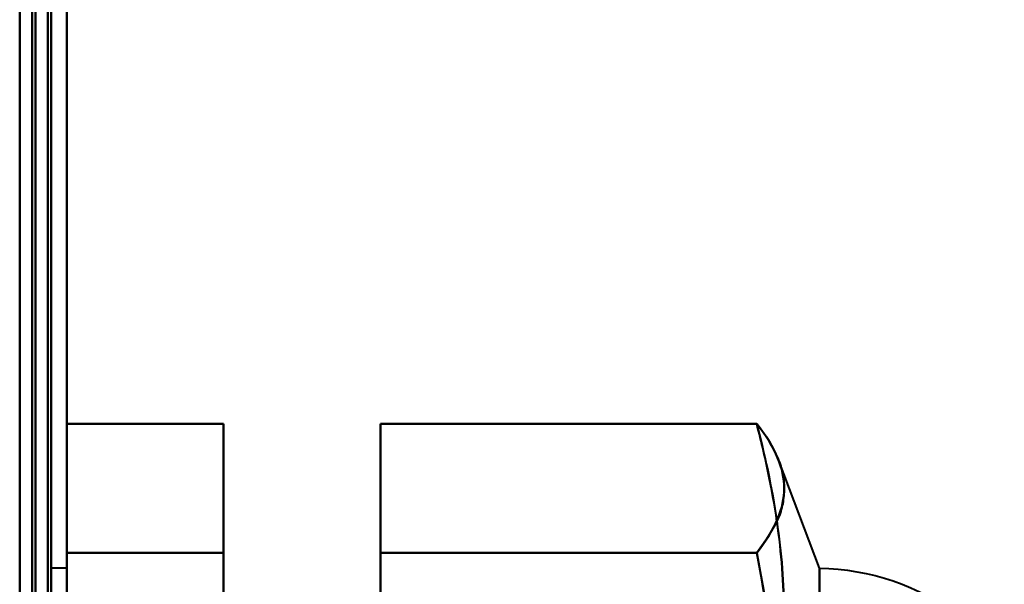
# Model space of a CAD drawing. Header units: millimetres. Extents: x -1483 to 905, y -1392 to 951.
# Tile 95 of 105: x 739 to 770, y -367 to -349. Entities that reach past the tile are written whole.
import ezdxf

# ---------------------------------------------------------------- set-up
doc = ezdxf.new("R2010")
doc.units = ezdxf.units.MM
doc.layers.add('G-IMPT', color=8, linetype='Continuous', lineweight=40)

# ---------------------------------------------------------------- blocks, each defined once
blk = doc.blocks.new('NEXA 2000 CALQUES_dwg-762145-Niveau de réf_')
at = {"layer": 'G-IMPT'}
for p, q in [((740, -404.45), (740, 469.35)), ((740, -404.45), (740, 469.35)), ((764, -333.05), (762.713, -329.64)), ((740, -333.05), (739.5, -333.05)), ((739.5, -357.05), (739.5, -333.05)), ((739.5, -357.05), (739.5, -333.05)), ((739.5, -333.05), (739.5, -357.05)), ((739.5, -333.05), (739.5, -357.05)), ((740, -357.05), (740, -333.05)), ((740, -357.05), (740, -333.05)), ((740, -333.05), (740, -357.05)), ((740, -333.05), (740, -357.05)), ((764, -336.748), (764, -333.05)), ((764, -333.05), (764, -353.352))]:
    blk.add_line(p, q, dxfattribs=at)
at = {"layer": 'G-IMPT', "flags": 128}
for points in [[(739.4, -404.45), (739.4, -186), (739.4, 32.45), (739.4, 250.9), (739.4, 469.35)], [(739.4, 469.35), (739.4, 250.9), (739.4, 32.45), (739.4, -186), (739.4, -404.45)], [(739.4, 469.35), (739.4, 250.9), (739.4, 32.45), (739.4, -186), (739.4, -404.45)], [(739.4, 469.35), (739.4, 250.9), (739.4, 32.45), (739.4, -186), (739.4, -404.45)], [(739.4, -404.45), (739.4, -186), (739.4, 32.45), (739.4, 250.9), (739.4, 469.35)], [(739.4, -404.45), (739.4, -186), (739.4, 32.45), (739.4, 250.9), (739.4, 469.35)], [(739.4, 469.35), (739.4, 250.9), (739.4, 32.45), (739.4, -186), (739.4, -404.45)], [(739.4, 469.35), (739.4, 250.9), (739.4, 32.45), (739.4, -186), (739.4, -404.45)], [(739.4, -404.45), (739.4, -186), (739.4, 32.45), (739.4, 250.9), (739.4, 469.35)], [(739.5, -404.45), (739.5, -186), (739.5, 32.45), (739.5, 250.9), (739.5, 469.35)], [(739.5, -404.45), (739.5, -186), (739.5, 32.45), (739.5, 250.9), (739.5, 469.35)], [(739.5, 469.35), (739.5, 250.9), (739.5, 32.45), (739.5, -186), (739.5, -404.45)], [(740, -404.45), (740, -186), (740, 32.45), (740, 250.9), (740, 469.35)], [(740, 469.35), (740, 250.9), (740, 32.45), (740, -186), (740, -404.45)], [(740, -404.45), (740, -186), (740, 32.45), (740, 250.9), (740, 469.35)], [(740, 469.35), (740, 250.9), (740, 32.45), (740, -186), (740, -404.45)], [(740, -404.45), (740, -186), (740, 32.45), (740, 250.9), (740, 469.35)], [(740, 469.35), (740, 250.9), (740, 32.45), (740, -186), (740, -404.45)], [(740, -404.45), (740, -186), (740, 32.45), (740, 250.9), (740, 469.35)], [(740, 469.35), (740, 250.9), (740, 32.45), (740, -186), (740, -404.45)], [(738.5, 468.85), (738.5, 250.65), (738.5, 32.45), (738.5, -185.75), (738.5, -403.95)], [(738.5, -403.95), (738.5, -185.75), (738.5, 32.45), (738.5, 250.65), (738.5, 468.85)], [(738.5, 468.85), (738.5, 250.65), (738.5, 32.45), (738.5, -185.75), (738.5, -403.95)], [(738.5, -403.95), (738.5, -185.75), (738.5, 32.45), (738.5, 250.65), (738.5, 468.85)], [(738.5, 468.85), (738.5, 250.65), (738.5, 32.45), (738.5, -185.75), (738.5, -403.95)], [(738.5, -403.95), (738.5, -185.75), (738.5, 32.45), (738.5, 250.65), (738.5, 468.85)], [(738.5, -403.95), (738.5, -185.75), (738.5, 32.45), (738.5, 250.65), (738.5, 468.85)], [(738.5, 468.85), (738.5, 250.65), (738.5, 32.45), (738.5, -185.75), (738.5, -403.95)], [(738.9, -403.95), (738.9, -185.75), (738.9, 32.45), (738.9, 250.65), (738.9, 468.85)], [(738.9, 468.85), (738.9, 250.65), (738.9, 32.45), (738.9, -185.75), (738.9, -403.95)], [(739, -404.05), (739, -185.8), (739, 32.45), (739, 250.7), (739, 468.95)], [(739, 468.95), (739, 250.7), (739, 32.45), (739, -185.8), (739, -404.05)], [(739, 468.85), (739, 250.65), (739, 32.45), (739, -185.75), (739, -403.95)], [(739, -403.95), (739, -185.75), (739, 32.45), (739, 250.65), (739, 468.85)], [(739.5, -403.95), (739.5, -185.75), (739.5, 32.45), (739.5, 250.65), (739.5, 468.85)], [(739.5, 468.85), (739.5, 250.65), (739.5, 32.45), (739.5, -185.75), (739.5, -403.95)], [(739.5, -403.95), (739.5, -185.75), (739.5, 32.45), (739.5, 250.65), (739.5, 468.85)], [(739.5, 468.85), (739.5, 250.65), (739.5, 32.45), (739.5, -185.75), (739.5, -403.95)], [(739.5, -403.95), (739.5, -185.75), (739.5, 32.45), (739.5, 250.65), (739.5, 468.85)], [(739.5, 468.85), (739.5, 250.65), (739.5, 32.45), (739.5, -185.75), (739.5, -403.95)], [(740, -332.559), (740, -331.529), (740, -330.499), (740, -329.469), (740, -328.439)], [(740, -328.439), (740, -331.562), (740, -334.685), (740, -337.807), (740, -340.93)], [(740, -340.93), (740, -337.807), (740, -334.685), (740, -331.562), (740, -328.439)], [(740, -328.439), (741.25, -328.439), (742.5, -328.439), (743.75, -328.439), (745, -328.439)], [(745, -328.439), (743.75, -328.439), (742.5, -328.439), (741.25, -328.439), (740, -328.439)], [(740, -328.439), (740, -329.469), (740, -330.499), (740, -331.529), (740, -332.559)], [(745, -328.439), (745, -331.562), (745, -334.685), (745, -337.807), (745, -340.93)], [(745, -332.559), (745, -331.529), (745, -330.499), (745, -329.469), (745, -328.439)], [(745, -328.439), (745, -329.469), (745, -330.499), (745, -331.529), (745, -332.559)], [(745, -340.93), (745, -337.807), (745, -334.685), (745, -331.562), (745, -328.439)], [(750, -340.93), (750, -337.807), (750, -334.685), (750, -331.562), (750, -328.439)], [(750, -328.439), (753, -328.439), (756, -328.439), (759, -328.439), (762, -328.439)], [(750, -328.439), (750, -329.469), (750, -330.499), (750, -331.529), (750, -332.559)], [(762, -328.439), (759, -328.439), (756, -328.439), (753, -328.439), (750, -328.439)], [(750, -328.439), (750, -331.562), (750, -334.685), (750, -337.807), (750, -340.93)], [(750, -332.559), (750, -331.529), (750, -330.499), (750, -329.469), (750, -328.439)], [(740, -349.17), (740, -345.017), (740, -340.864), (740, -336.711), (740, -332.559)], [(740, -332.559), (741.25, -332.559), (742.5, -332.559), (743.75, -332.559), (745, -332.559)], [(745, -332.559), (743.75, -332.559), (742.5, -332.559), (741.25, -332.559), (740, -332.559)], [(740, -332.559), (740, -336.711), (740, -340.864), (740, -345.017), (740, -349.17)], [(745, -349.17), (745, -345.017), (745, -340.864), (745, -336.711), (745, -332.559)], [(745, -332.559), (745, -336.711), (745, -340.864), (745, -345.017), (745, -349.17)], [(750, -332.559), (750, -336.711), (750, -340.864), (750, -345.017), (750, -349.17)], [(762, -332.559), (759, -332.559), (756, -332.559), (753, -332.559), (750, -332.559)], [(750, -332.559), (753, -332.559), (756, -332.559), (759, -332.559), (762, -332.559)], [(750, -349.17), (750, -345.017), (750, -340.864), (750, -336.711), (750, -332.559)], [(764, -333.05), (764.3, -333.059), (764.599, -333.08), (764.897, -333.112), (765.194, -333.157), (765.489, -333.214), (765.781, -333.282), (766.07, -333.362), (766.356, -333.453), (766.637, -333.556), (766.915, -333.67), (767.188, -333.795), (767.455, -333.93), (767.717, -334.077), (767.973, -334.233), (768.222, -334.4), (768.465, -334.577), (768.7, -334.763), (768.927, -334.958), (769.147, -335.163), (769.358, -335.376), (769.561, -335.597), (769.754, -335.826), (769.939, -336.063)]]:
    blk.add_lwpolyline(points, dxfattribs=at)
at = {"layer": 'G-IMPT'}
for points in [[(762, -328.439), (762.3, -329.594), (762.749, -331.806), (762.938, -334.685), (762.749, -337.563), (762.3, -339.775), (762, -340.93)], [(762, -332.559), (762.3, -332.178), (762.749, -331.448), (762.938, -330.499), (762.749, -329.55), (762.3, -328.82), (762, -328.439)], [(762.875, -334.685), (762.876, -334.203), (762.843, -333.241), (762.693, -331.761), (762.424, -330.186), (762.156, -329.037), (762, -328.439)], [(762, -349.17), (762.3, -347.634), (762.749, -344.692), (762.938, -340.864), (762.749, -337.037), (762.3, -334.095), (762, -332.559)]]:
    blk.add_open_spline(points, degree=3, dxfattribs=at)
for points in [[(762, -328.439), (762.303, -328.802), (762.642, -329.387), (762.847, -330.037), (762.888, -330.491), (762.847, -330.991), (762.642, -331.649), (762.303, -332.129), (762, -332.559)], [(762, -332.559), (762.303, -334.147), (762.642, -336.309), (762.847, -338.944), (762.888, -340.862), (762.847, -342.793), (762.642, -345.43), (762.303, -347.563), (762, -349.17)]]:
    blk.add_open_spline(points, degree=3, knots=[0, 0, 0, 0, 0.25, 0.375, 0.5, 0.625, 0.75, 1, 1, 1, 1], dxfattribs=at)

msp = doc.modelspace()

# ---------------------------------------------------------------- block references
at = {"layer": 'G-IMPT'}
msp.add_blockref('NEXA 2000 CALQUES_dwg-762145-Niveau de réf_', (0, -32.95), dxfattribs=at)

doc.saveas('drawing.dxf')
